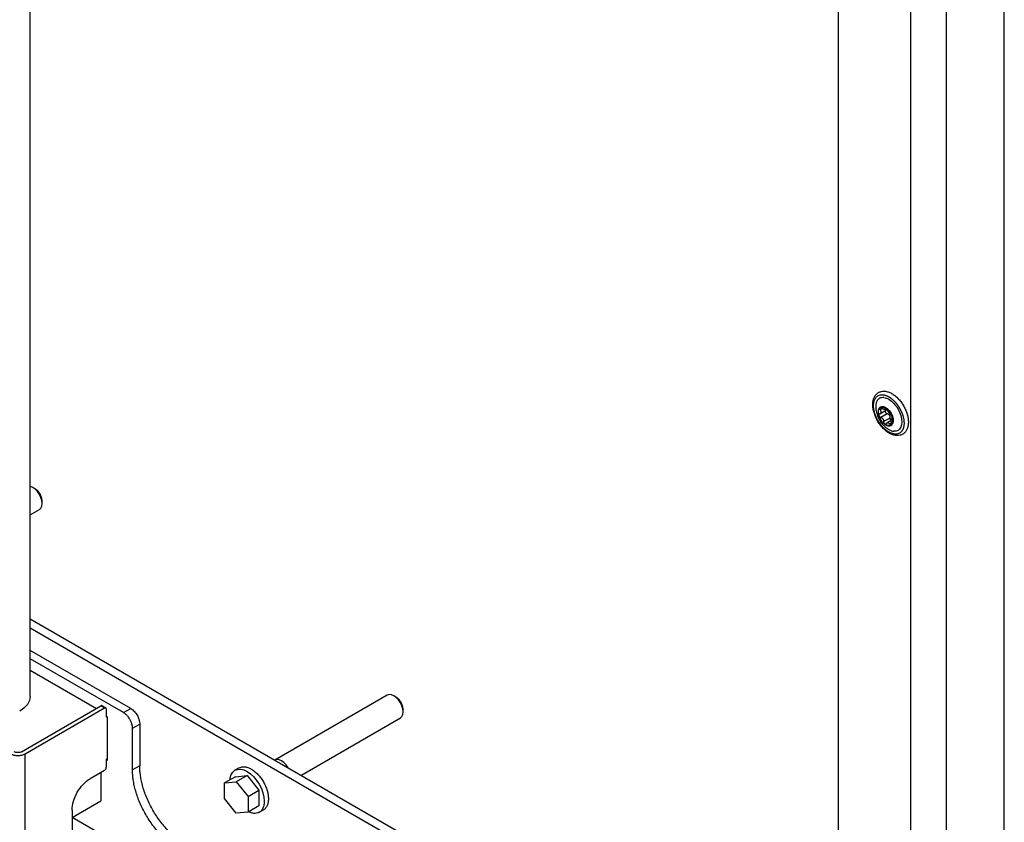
# Model space of a CAD drawing. Header units: millimetres. Extents: x -3787 to 418, y -511 to 3927.
# Tile 82 of 87: x -38 to 348, y 2975 to 3290. Entities that reach past the tile are written whole.
import ezdxf

# ---------------------------------------------------------------- set-up
doc = ezdxf.new("R2010")
doc.units = ezdxf.units.MM

msp = doc.modelspace()

# ---------------------------------------------------------------- linework, layer by layer
at = {"color": 7, "linetype": 'Continuous', "lineweight": 25}
for p, q in [((-33.71, 3024.72), (-33.71, 3581.69)), ((347.92, 2084.3), (347.92, 3495.28)), ((311.15, 3484.67), (311.15, 2805.82)), ((325.29, 2065.52), (325.29, 3484.67)), ((282.87, 3458.54), (282.87, 2799.17)), ((299.2, 3135.48), (301.8, 3136.98)), ((299.4, 3138.08), (299.33, 3138.03)), ((301.04, 3137.18), (301.64, 3137.53)), ((301.75, 3136.97), (301.91, 3137.07)), ((302.02, 3135.48), (299.5, 3134.03)), ((300.64, 3132.36), (303.15, 3133.82)), ((304.53, 3133.34), (301.94, 3131.84)), ((303.96, 3133.64), (303.78, 3133.53)), ((303.46, 3130.87), (303.54, 3130.92)), ((-31.79, 3106.11), (-32.64, 3106.6)), ((-29, 3100.29), (-29, 3101.28)), ((-33.71, 3095.84), (-30.07, 3097.94)), ((282.87, 2872.25), (-33.71, 3055.01)), ((-33.71, 3051.58), (282.87, 2868.82)), ((5.68, 3020.02), (-33.71, 3042.76)), ((2.85, 3018.39), (-33.71, 3039.49)), ((-33.71, 3035), (-7.76, 3020.02)), ((106.2, 3025.22), (62.16, 2999.79)), ((109.63, 3024.47), (108.78, 3024.96)), ((-37.1, 3003.08), (-5.99, 3021.04)), ((-5.99, 3021.04), (-4.57, 3020.23)), ((-4.07, 3020.28), (-5.49, 3021.09)), ((-35.69, 3002.27), (-4.57, 3020.23)), ((-3.87, 3019.82), (-3.87, 3016.96)), ((-3.87, 3016.96), (-3.51, 3016.76)), ((-3.87, 3016.96), (-3.87, 3016.55)), ((-3.51, 3016.76), (-3.87, 3016.55)), ((-3.51, 3016.76), (-3.51, 2999.61)), ((2.85, 3018.39), (5.68, 3020.02)), ((112.42, 3018.65), (112.42, 3019.63)), ((6.39, 3012.27), (9.22, 3013.9)), ((9.22, 3013.9), (9.22, 2997.57)), ((72.35, 2993.78), (111.35, 3016.3)), ((6.39, 2995.94), (6.39, 3012.27)), ((-3.87, 3000.22), (-3.51, 3000.43)), ((-3.87, 3000.22), (-3.87, 2999.81)), ((-3.87, 2999.81), (-3.87, 2996.96)), ((-3.51, 2999.61), (-3.87, 2999.81)), ((9.22, 2997.57), (6.39, 2995.94)), ((-4.57, 2995.73), (-10.23, 2992.47)), ((-5.99, 2994.91), (-5.99, 2983.89)), ((46.69, 2993.29), (42.45, 2990.84)), ((48.17, 2996.74), (46.54, 2995.8)), ((46.69, 2993.29), (51.29, 2993.7)), ((51.29, 2993.7), (47.05, 2991.25)), ((51.29, 2993.7), (55.88, 2987.98)), ((42.45, 2990.84), (47.05, 2991.25)), ((42.45, 2984.71), (42.45, 2990.84)), ((47.05, 2991.25), (51.64, 2985.53)), ((51.64, 2985.53), (55.88, 2987.98)), ((51.64, 2985.53), (51.64, 2979.4)), ((55.88, 2987.98), (55.88, 2981.85)), ((-17.3, 2977.36), (-5.99, 2983.89)), ((47.05, 2978.99), (42.45, 2984.71)), ((55.88, 2981.85), (51.64, 2979.4)), ((-17.3, 2980.22), (-17.3, 2938.15)), ((51.64, 2979.4), (47.05, 2978.99)), ((56.04, 2979.34), (57.67, 2980.28)), ((-17.21, 2977.41), (282.87, 2804.18))]:
    msp.add_line(p, q, dxfattribs=at)
at = {"color": 8, "linetype": 'Continuous', "lineweight": 25}
for p, q in [((300.13, 3137.46), (299.27, 3136.96)), ((301.43, 3137.54), (301.26, 3137.45)), ((303.04, 3131.44), (303.75, 3131.85)), ((-35.69, 2937.42), (-35.69, 3002.27))]:
    msp.add_line(p, q, dxfattribs=at)
at = {"color": 7, "linetype": 'Continuous', "lineweight": 25, "flags": 128}
for points in [[(299.4, 3138.08), (299.61, 3138.17), (300.35, 3138.26)], [(300.35, 3138.26), (301.2, 3138.01), (302.07, 3137.46), (302.89, 3136.63), (303.58, 3135.62), (304.08, 3134.51), (304.35, 3133.4), (304.37, 3132.38), (304.13, 3131.55), (303.65, 3130.99), (303.54, 3130.92)], [(-30.07, 3097.94), (-30.07, 3097.94), (-29.49, 3098.47), (-29.13, 3099.28), (-29, 3100.29), (-29.13, 3101.45), (-29.49, 3102.68), (-30.07, 3103.88), (-30.82, 3104.99), (-31.7, 3105.91), (-32.64, 3106.6), (-33.59, 3107), (-33.71, 3107.03)], [(111.35, 3016.3), (111.35, 3016.3), (111.93, 3016.83), (112.29, 3017.64), (112.42, 3018.65), (112.29, 3019.81), (111.93, 3021.04), (111.35, 3022.24), (110.6, 3023.35), (109.72, 3024.27), (108.78, 3024.96), (107.83, 3025.36), (106.96, 3025.45), (106.2, 3025.22)], [(67.39, 2996.69), (67.31, 2996.82), (66.56, 2997.92), (65.68, 2998.85), (64.74, 2999.54), (63.8, 2999.94), (62.92, 3000.03), (62.16, 2999.79)], [(44.63, 2992.09), (44.7, 2992.88), (45.08, 2994.12), (45.7, 2995.1), (46.54, 2995.8), (47.56, 2996.17), (48.72, 2996.22), (49.98, 2995.93), (51.29, 2995.33), (52.6, 2994.42), (53.86, 2993.25), (55.02, 2991.86), (56.04, 2990.31), (56.87, 2988.65), (57.49, 2986.95), (57.88, 2985.28), (58.01, 2983.69), (58.01, 2983.69)]]:
    msp.add_lwpolyline(points, dxfattribs=at)
at = {"color": 7, "linetype": 'Continuous', "lineweight": 25}
for points, knots in [([(296.4, 3139.04), (296.4, 3138.78), (296.42, 3138.02), (296.64, 3136.7), (297.11, 3135.1), (297.78, 3133.52), (298.64, 3132.01), (299.65, 3130.62), (300.78, 3129.38), (302, 3128.35), (303.29, 3127.56), (304.6, 3127.04), (305.89, 3126.83), (307.1, 3126.95), (308.17, 3127.39), (309.04, 3128.1), (309.7, 3129.04), (310.14, 3130.16), (310.36, 3131.47), (310.35, 3132.93), (310.11, 3134.49), (309.64, 3136.09), (308.97, 3137.66), (308.11, 3139.18), (307.1, 3140.57), (305.97, 3141.81), (304.75, 3142.84), (303.46, 3143.63), (302.15, 3144.15), (300.86, 3144.36), (299.65, 3144.24), (298.58, 3143.8), (297.71, 3143.09), (297.05, 3142.16), (296.61, 3141.03), (296.42, 3139.96), (296.4, 3139.27), (296.4, 3139.04)], [0, 0, 0, 0, 0.015997, 0.045991, 0.075915, 0.10576, 0.135566, 0.165394, 0.195294, 0.225336, 0.255584, 0.286043, 0.316429, 0.346094, 0.374511, 0.40199, 0.429302, 0.457242, 0.4862, 0.515907, 0.545881, 0.575805, 0.605651, 0.635456, 0.665284, 0.695184, 0.725225, 0.755472, 0.785931, 0.816319, 0.845986, 0.874407, 0.901889, 0.9292, 0.957137, 0.986091, 1, 1, 1, 1]), ([(304.95, 3127.49), (304.88, 3127.5), (304.76, 3127.51), (304.56, 3127.55), (304.37, 3127.59), (304.17, 3127.64), (303.98, 3127.7), (303.78, 3127.77), (303.57, 3127.84), (303.37, 3127.93), (303.17, 3128.02), (302.97, 3128.12), (302.76, 3128.23), (302.56, 3128.35), (302.35, 3128.48), (302.15, 3128.61), (301.95, 3128.75), (301.75, 3128.9), (301.54, 3129.06), (301.34, 3129.22), (301.15, 3129.39), (300.95, 3129.57), (300.76, 3129.75), (300.56, 3129.94), (300.37, 3130.14), (300.19, 3130.34), (300, 3130.55), (299.82, 3130.76), (299.64, 3130.98), (299.47, 3131.2), (299.3, 3131.43), (299.13, 3131.66), (298.97, 3131.9), (298.81, 3132.14), (298.66, 3132.38), (298.51, 3132.63), (298.36, 3132.88), (298.22, 3133.13), (298.09, 3133.39), (297.96, 3133.64), (297.84, 3133.9), (297.72, 3134.16), (297.61, 3134.43), (297.5, 3134.69), (297.4, 3134.95), (297.31, 3135.21), (297.22, 3135.48), (297.12, 3135.81), (297.01, 3136.22), (296.9, 3136.69), (296.81, 3137.16), (296.75, 3137.61), (296.71, 3138.06), (296.69, 3138.39), (296.69, 3138.81), (296.71, 3139.37), (296.81, 3139.99), (296.94, 3140.48), (297.13, 3141.04), (297.46, 3141.63), (298.07, 3142.31), (298.77, 3142.72), (299.42, 3142.87), (299.79, 3142.9), (299.99, 3142.9), (300.2, 3142.9), (300.33, 3142.89), (300.38, 3142.88)], [0, 0, 0, 0, 0.010873, 0.021747, 0.03262, 0.043493, 0.054367, 0.06524, 0.076113, 0.086986, 0.09786, 0.108733, 0.119606, 0.13048, 0.141353, 0.152226, 0.1631, 0.173973, 0.184846, 0.195719, 0.206593, 0.217466, 0.228339, 0.239213, 0.250086, 0.260959, 0.271833, 0.282706, 0.293579, 0.304452, 0.315326, 0.326199, 0.337072, 0.347946, 0.358819, 0.369692, 0.380566, 0.391439, 0.402312, 0.413186, 0.424059, 0.434932, 0.445805, 0.456679, 0.467552, 0.478425, 0.489299, 0.500172, 0.519963, 0.539755, 0.559557, 0.579359, 0.598589, 0.617754, 0.624917, 0.656163, 0.697525, 0.718216, 0.738157, 0.795314, 0.837, 0.909668, 0.95481, 0.962476, 0.977346, 0.991399, 1, 1, 1, 1]), ([(300.71, 3141.79), (300.14, 3141.76), (299.26, 3141.72), (298.4, 3141), (297.89, 3140.23), (297.61, 3139.23), (297.47, 3138.29), (297.6, 3137.65), (297.64, 3137.43)], [0, 0, 0, 0, 0.290956, 0.447583, 0.607534, 0.767485, 0.924111, 1, 1, 1, 1]), ([(300.38, 3142.88), (300.45, 3142.87), (300.57, 3142.86), (300.77, 3142.83), (300.96, 3142.79), (301.16, 3142.74), (301.35, 3142.68), (301.55, 3142.61), (301.76, 3142.53), (301.96, 3142.45), (302.16, 3142.35), (302.36, 3142.25), (302.57, 3142.14), (302.77, 3142.03), (302.98, 3141.9), (303.18, 3141.77), (303.38, 3141.62), (303.59, 3141.48), (303.79, 3141.32), (303.99, 3141.16), (304.18, 3140.98), (304.38, 3140.81), (304.58, 3140.62), (304.77, 3140.43), (304.96, 3140.24), (305.14, 3140.04), (305.33, 3139.83), (305.51, 3139.61), (305.69, 3139.4), (305.86, 3139.17), (306.03, 3138.95), (306.2, 3138.71), (306.36, 3138.48), (306.52, 3138.24), (306.67, 3137.99), (306.82, 3137.75), (306.97, 3137.5), (307.11, 3137.24), (307.24, 3136.99), (307.37, 3136.73), (307.49, 3136.47), (307.61, 3136.21), (307.72, 3135.95), (307.83, 3135.69), (307.93, 3135.42), (308.02, 3135.16), (308.11, 3134.9), (308.22, 3134.55), (308.33, 3134.11), (308.45, 3133.59), (308.54, 3133.08), (308.6, 3132.58), (308.64, 3132.09), (308.64, 3131.61), (308.62, 3131.15), (308.57, 3130.71), (308.5, 3130.29), (308.39, 3129.9), (308.26, 3129.53), (308.11, 3129.18), (307.92, 3128.86), (307.72, 3128.58), (307.49, 3128.32), (307.24, 3128.1), (306.96, 3127.9), (306.67, 3127.75), (306.35, 3127.62), (306.03, 3127.54), (305.68, 3127.48), (305.32, 3127.47), (305.07, 3127.48), (304.95, 3127.49)], [0, 0, 0, 0, 0.01087, 0.021741, 0.032611, 0.043481, 0.054352, 0.065222, 0.076093, 0.086963, 0.097833, 0.108704, 0.119574, 0.130444, 0.141315, 0.152185, 0.163055, 0.173926, 0.184796, 0.195666, 0.206537, 0.217407, 0.228278, 0.239148, 0.250018, 0.260889, 0.271759, 0.282629, 0.2935, 0.30437, 0.31524, 0.326111, 0.336981, 0.347851, 0.358722, 0.369592, 0.380463, 0.391333, 0.402203, 0.413074, 0.423944, 0.434814, 0.445685, 0.456555, 0.467425, 0.478296, 0.489166, 0.500036, 0.521774, 0.543512, 0.565249, 0.586987, 0.608724, 0.630462, 0.652199, 0.673937, 0.695674, 0.717412, 0.739149, 0.760887, 0.782625, 0.804362, 0.8261, 0.847837, 0.869575, 0.891312, 0.91305, 0.934787, 0.956525, 0.978262, 1, 1, 1, 1]), ([(300.71, 3141.79), (301.96, 3141.66), (303.38, 3140.85), (305.89, 3138.19), (306.88, 3136.46), (307.92, 3132.96), (307.92, 3131.33), (306.88, 3129.03), (305.88, 3128.46), (304.62, 3128.59)], [0, 0, 0, 0, 0.25, 0.25, 0.5, 0.5, 0.75, 0.75, 1, 1, 1, 1]), ([(297.6, 3137.43), (297.62, 3137.15), (297.67, 3136.5), (297.92, 3135.53), (298.32, 3134.33), (298.74, 3133.54), (298.99, 3133.06)], [0, 0, 0, 0, 0.185769, 0.424307, 0.652184, 1, 1, 1, 1]), ([(300.28, 3138.22), (299.92, 3138.25), (299.6, 3138.19), (299.06, 3137.88), (298.84, 3137.63), (298.55, 3136.98), (298.47, 3136.58), (298.47, 3135.7), (298.54, 3135.22), (298.84, 3134.23), (299.05, 3133.73), (299.59, 3132.79), (299.92, 3132.36), (300.62, 3131.61), (301.01, 3131.3), (301.77, 3130.86), (302.15, 3130.72), (302.51, 3130.69)], [0, 0, 0, 0, 0.125, 0.125, 0.25, 0.25, 0.375, 0.375, 0.5, 0.5, 0.625, 0.625, 0.75, 0.75, 0.875, 0.875, 1, 1, 1, 1]), ([(298.79, 3134.71), (298.61, 3135.34), (298.54, 3135.96), (298.67, 3137.01), (298.87, 3137.44), (299.16, 3137.72)], [0, 0, 0, 0, 0.5, 0.5, 1, 1, 1, 1]), ([(299.16, 3137.72), (299.15, 3137.7), (299.13, 3137.68), (299.1, 3137.63), (299.08, 3137.58), (299.07, 3137.52), (299.07, 3137.46), (299.07, 3137.38), (299.09, 3137.29), (299.13, 3137.19), (299.19, 3137.07), (299.25, 3137), (299.27, 3136.96)], [0, 0, 0, 0, 0.084084, 0.167114, 0.249666, 0.332343, 0.415764, 0.500551, 0.619332, 0.738029, 0.870001, 1, 1, 1, 1]), ([(299.27, 3136.96), (299.29, 3136.94), (299.33, 3136.88), (299.39, 3136.8), (299.43, 3136.72), (299.47, 3136.65), (299.53, 3136.53), (299.58, 3136.37), (299.61, 3136.16), (299.59, 3135.93), (299.5, 3135.74), (299.38, 3135.6), (299.25, 3135.5), (299.14, 3135.46), (299.08, 3135.43)], [0, 0, 0, 0, 0.046074, 0.09015, 0.132234, 0.172336, 0.210462, 0.318499, 0.420284, 0.562638, 0.709748, 0.796787, 0.893499, 1, 1, 1, 1]), ([(299.16, 3137.72), (299.46, 3137.99), (299.87, 3138.12), (300.77, 3138.03), (301.28, 3137.81), (301.76, 3137.46)], [0, 0, 0, 0, 0.5, 0.5, 1, 1, 1, 1]), ([(299.94, 3137.58), (299.91, 3137.6), (299.87, 3137.63), (299.79, 3137.68), (299.7, 3137.73), (299.6, 3137.76), (299.49, 3137.79), (299.37, 3137.8), (299.25, 3137.78), (299.19, 3137.74), (299.16, 3137.72)], [0, 0, 0, 0, 0.086738, 0.173874, 0.262412, 0.381161, 0.500077, 0.668064, 0.833077, 1, 1, 1, 1]), ([(300.83, 3137.18), (300.81, 3137.18), (300.76, 3137.19), (300.68, 3137.21), (300.59, 3137.23), (300.5, 3137.26), (300.39, 3137.31), (300.26, 3137.37), (300.1, 3137.46), (300, 3137.54), (299.94, 3137.58)], [0, 0, 0, 0, 0.0961362, 0.1940836, 0.2939364, 0.3957835, 0.4997088, 0.6515673, 0.8182871, 1, 1, 1, 1]), ([(302.51, 3130.69), (302.86, 3130.65), (303.19, 3130.72), (303.73, 3131.03), (303.95, 3131.28), (304.24, 3131.92), (304.32, 3132.32), (304.32, 3133.2), (304.24, 3133.69), (303.95, 3134.67), (303.73, 3135.17), (303.19, 3136.11), (302.87, 3136.55), (302.16, 3137.3), (301.78, 3137.61), (301.01, 3138.05), (300.63, 3138.18), (300.28, 3138.22)], [0, 0, 0, 0, 0.125, 0.125, 0.25, 0.25, 0.375, 0.375, 0.5, 0.5, 0.625, 0.625, 0.75, 0.75, 0.875, 0.875, 1, 1, 1, 1]), ([(301.26, 3137.45), (301.26, 3137.43), (301.25, 3137.39), (301.23, 3137.34), (301.2, 3137.29), (301.17, 3137.26), (301.12, 3137.22), (301.05, 3137.19), (300.95, 3137.17), (300.87, 3137.18), (300.83, 3137.18)], [0, 0, 0, 0, 0.110891, 0.216369, 0.316458, 0.411187, 0.50059, 0.672516, 0.838849, 1, 1, 1, 1]), ([(301.76, 3137.46), (301.74, 3137.47), (301.7, 3137.5), (301.64, 3137.54), (301.58, 3137.56), (301.52, 3137.58), (301.47, 3137.59), (301.42, 3137.6), (301.36, 3137.59), (301.32, 3137.56), (301.28, 3137.52), (301.27, 3137.47), (301.26, 3137.45)], [0, 0, 0, 0, 0.084084, 0.167114, 0.249666, 0.332343, 0.415764, 0.500551, 0.619332, 0.738029, 0.870001, 1, 1, 1, 1]), ([(301.41, 3136.75), (301.37, 3136.71), (301.3, 3136.62), (301.26, 3136.41), (301.3, 3136.17), (301.41, 3135.92), (301.58, 3135.71), (301.79, 3135.55), (301.94, 3135.5), (302.02, 3135.48)], [0, 0, 0, 0, 0.116078, 0.263705, 0.410595, 0.557602, 0.705301, 0.845444, 1, 1, 1, 1]), ([(301.76, 3137.46), (302.25, 3137.1), (302.72, 3136.61), (303.49, 3135.47), (303.8, 3134.82), (303.99, 3134.19)], [0, 0, 0, 0, 0.5, 0.5, 1, 1, 1, 1]), ([(302.35, 3136.66), (302.34, 3136.68), (302.32, 3136.73), (302.29, 3136.8), (302.25, 3136.89), (302.19, 3136.98), (302.11, 3137.1), (302.01, 3137.23), (301.89, 3137.36), (301.8, 3137.42), (301.76, 3137.46)], [0, 0, 0, 0, 0.086738, 0.173874, 0.262412, 0.381161, 0.500077, 0.668064, 0.833077, 1, 1, 1, 1]), ([(303.48, 3134.99), (303.46, 3135.01), (303.42, 3135.04), (303.35, 3135.1), (303.29, 3135.16), (303.23, 3135.22), (303.13, 3135.33), (303, 3135.49), (302.84, 3135.71), (302.68, 3135.95), (302.56, 3136.17), (302.47, 3136.35), (302.4, 3136.5), (302.36, 3136.6), (302.35, 3136.66)], [0, 0, 0, 0, 0.055463, 0.108219, 0.15828, 0.205661, 0.250379, 0.378158, 0.499894, 0.621702, 0.749594, 0.8256, 0.909047, 1, 1, 1, 1]), ([(299.08, 3135.43), (299.06, 3135.43), (299.02, 3135.41), (298.96, 3135.37), (298.9, 3135.32), (298.84, 3135.26), (298.79, 3135.16), (298.76, 3135.03), (298.76, 3134.88), (298.78, 3134.77), (298.79, 3134.71)], [0, 0, 0, 0, 0.086738, 0.173874, 0.262412, 0.381161, 0.500077, 0.668064, 0.833077, 1, 1, 1, 1]), ([(301.02, 3131.45), (300.54, 3131.8), (300.07, 3132.3), (299.29, 3133.44), (298.98, 3134.08), (298.79, 3134.71)], [0, 0, 0, 0, 0.5, 0.5, 1, 1, 1, 1]), ([(298.79, 3134.71), (298.8, 3134.69), (298.82, 3134.63), (298.86, 3134.55), (298.9, 3134.47), (298.95, 3134.4), (299.01, 3134.33), (299.08, 3134.26), (299.16, 3134.18), (299.27, 3134.11), (299.38, 3134.06), (299.46, 3134.04), (299.5, 3134.03)], [0, 0, 0, 0, 0.084084, 0.167114, 0.249666, 0.332343, 0.415763, 0.500551, 0.619331, 0.738029, 0.870001, 1, 1, 1, 1]), ([(298.99, 3133.06), (299.31, 3132.56), (299.77, 3131.84), (300.6, 3130.9), (301.3, 3130.22), (301.89, 3129.8), (302.15, 3129.61)], [0, 0, 0, 0, 0.37941, 0.535554, 0.795634, 1, 1, 1, 1]), ([(299.5, 3134.03), (299.54, 3134.02), (299.61, 3134), (299.71, 3133.97), (299.81, 3133.92), (299.89, 3133.88), (300.03, 3133.79), (300.2, 3133.66), (300.38, 3133.44), (300.51, 3133.19), (300.6, 3132.95), (300.63, 3132.74), (300.65, 3132.55), (300.64, 3132.43), (300.64, 3132.36)], [0, 0, 0, 0, 0.055463, 0.108219, 0.15828, 0.205661, 0.250379, 0.378158, 0.499894, 0.621702, 0.749594, 0.8256, 0.909047, 1, 1, 1, 1]), ([(300.64, 3132.36), (300.63, 3132.33), (300.63, 3132.28), (300.63, 3132.19), (300.65, 3132.08), (300.67, 3131.97), (300.72, 3131.83), (300.8, 3131.69), (300.9, 3131.55), (300.98, 3131.48), (301.02, 3131.45)], [0, 0, 0, 0, 0.086738, 0.173874, 0.262412, 0.381161, 0.500077, 0.668064, 0.833077, 1, 1, 1, 1]), ([(302.42, 3135.32), (302.39, 3135.34), (302.33, 3135.37), (302.23, 3135.42), (302.13, 3135.45), (302.06, 3135.47), (302.02, 3135.48)], [0, 0, 0, 0, 0.2275155, 0.4699707, 0.7274438, 1, 1, 1, 1]), ([(302.42, 3135.32), (302.58, 3135.2), (302.72, 3135.04), (302.97, 3134.68), (303.07, 3134.48), (303.13, 3134.28)], [0, 0, 0, 0, 0.5, 0.5, 1, 1, 1, 1]), ([(303.15, 3133.82), (303.16, 3133.85), (303.16, 3133.91), (303.16, 3134.01), (303.16, 3134.11), (303.15, 3134.19), (303.14, 3134.25), (303.13, 3134.28)], [0, 0, 0, 0, 0.219257, 0.428851, 0.628814, 0.819183, 1, 1, 1, 1]), ([(303.67, 3132.83), (303.63, 3132.85), (303.56, 3132.88), (303.44, 3132.98), (303.33, 3133.11), (303.24, 3133.27), (303.18, 3133.44), (303.15, 3133.63), (303.15, 3133.75), (303.15, 3133.82)], [0, 0, 0, 0, 0.1038, 0.253003, 0.402142, 0.539367, 0.684612, 0.838095, 1, 1, 1, 1]), ([(303.99, 3134.19), (303.98, 3134.22), (303.96, 3134.27), (303.93, 3134.36), (303.9, 3134.44), (303.86, 3134.52), (303.82, 3134.6), (303.76, 3134.68), (303.7, 3134.77), (303.63, 3134.86), (303.55, 3134.94), (303.51, 3134.98), (303.48, 3134.99)], [0, 0, 0, 0, 0.084084, 0.167114, 0.249666, 0.332343, 0.415764, 0.500551, 0.619332, 0.738029, 0.870001, 1, 1, 1, 1]), ([(303.71, 3132.06), (303.7, 3132.1), (303.68, 3132.18), (303.65, 3132.29), (303.63, 3132.41), (303.62, 3132.51), (303.6, 3132.67), (303.59, 3132.88), (303.61, 3133.11), (303.64, 3133.31), (303.7, 3133.44), (303.76, 3133.52), (303.82, 3133.57), (303.87, 3133.58), (303.9, 3133.59)], [0, 0, 0, 0, 0.055463, 0.108219, 0.15828, 0.205661, 0.250379, 0.378158, 0.499894, 0.621702, 0.749594, 0.8256, 0.909047, 1, 1, 1, 1]), ([(303.99, 3134.19), (304.18, 3133.56), (304.24, 3132.94), (304.11, 3131.89), (303.92, 3131.46), (303.62, 3131.19)], [0, 0, 0, 0, 0.5, 0.5, 1, 1, 1, 1]), ([(303.9, 3133.59), (303.91, 3133.59), (303.94, 3133.59), (303.97, 3133.61), (304, 3133.65), (304.02, 3133.7), (304.04, 3133.78), (304.05, 3133.89), (304.03, 3134.04), (304, 3134.14), (303.99, 3134.19)], [0, 0, 0, 0, 0.088673, 0.177747, 0.268293, 0.392295, 0.51654, 0.678897, 0.838585, 1, 1, 1, 1]), ([(301.02, 3131.45), (301.04, 3131.43), (301.08, 3131.41), (301.14, 3131.38), (301.2, 3131.35), (301.27, 3131.34), (301.31, 3131.34), (301.33, 3131.33)], [0, 0, 0, 0, 0.2006711, 0.3998019, 0.5985813, 0.7982342, 1, 1, 1, 1]), ([(301.33, 3131.33), (301.35, 3131.33), (301.38, 3131.34), (301.44, 3131.35), (301.49, 3131.36), (301.56, 3131.4), (301.64, 3131.46), (301.7, 3131.53), (301.72, 3131.57)], [0, 0, 0, 0, 0.118657, 0.236659, 0.354757, 0.473716, 0.739027, 1, 1, 1, 1]), ([(301.72, 3131.57), (301.74, 3131.6), (301.77, 3131.66), (301.83, 3131.73), (301.89, 3131.79), (301.95, 3131.84), (302.03, 3131.89), (302.13, 3131.94), (302.25, 3131.97), (302.34, 3131.97), (302.38, 3131.97)], [0, 0, 0, 0, 0.110891, 0.216369, 0.316458, 0.411187, 0.50059, 0.672516, 0.838849, 1, 1, 1, 1]), ([(302.16, 3129.62), (302.35, 3129.48), (303.19, 3128.88), (304, 3128.71), (304.62, 3128.59)], [0, 0, 0, 0, 0.233986, 1, 1, 1, 1]), ([(302.38, 3131.97), (302.4, 3131.96), (302.45, 3131.96), (302.52, 3131.94), (302.59, 3131.9), (302.67, 3131.86), (302.75, 3131.8), (302.84, 3131.71), (302.95, 3131.59), (303.01, 3131.49), (303.04, 3131.44)], [0, 0, 0, 0, 0.096136, 0.194084, 0.293936, 0.395784, 0.499709, 0.651567, 0.818287, 1, 1, 1, 1]), ([(303.04, 3131.44), (303.06, 3131.42), (303.08, 3131.37), (303.13, 3131.31), (303.18, 3131.26), (303.24, 3131.21), (303.32, 3131.15), (303.38, 3131.13), (303.41, 3131.13)], [0, 0, 0, 0, 0.1307103, 0.2612556, 0.3929021, 0.5269274, 0.7636413, 1, 1, 1, 1]), ([(303.41, 3131.13), (303.42, 3131.12), (303.45, 3131.12), (303.5, 3131.12), (303.54, 3131.14), (303.58, 3131.16), (303.61, 3131.18), (303.62, 3131.19)], [0, 0, 0, 0, 0.201766, 0.401419, 0.600198, 0.799329, 1, 1, 1, 1]), ([(303.62, 3131.19), (303.63, 3131.2), (303.66, 3131.23), (303.69, 3131.28), (303.72, 3131.33), (303.74, 3131.4), (303.75, 3131.47), (303.77, 3131.55), (303.77, 3131.66), (303.76, 3131.79), (303.75, 3131.92), (303.72, 3132.01), (303.71, 3132.06)], [0, 0, 0, 0, 0.084084, 0.167115, 0.249667, 0.332343, 0.415764, 0.500551, 0.619332, 0.738029, 0.870001, 1, 1, 1, 1]), ([(-29, 3101.27), (-29.05, 3101.72), (-29.13, 3102.61), (-29.78, 3104.05), (-30.7, 3105.33), (-31.43, 3105.85), (-31.8, 3106.11)], [0, 0, 0, 0, 0.250026, 0.500052, 0.750078, 1, 1, 1, 1]), ([(-33.71, 3024.72), (-33.71, 3023.66), (-34.07, 3022.6), (-35.47, 3020.65), (-36.51, 3019.75), (-37.81, 3019)], [0, 0, 0, 0, 0.5, 0.5, 1, 1, 1, 1]), ([(112.42, 3019.63), (112.38, 3020.08), (112.29, 3020.97), (111.65, 3022.41), (110.72, 3023.69), (109.99, 3024.21), (109.63, 3024.47)], [0, 0, 0, 0, 0.250026, 0.5000521, 0.7500781, 1, 1, 1, 1]), ([(-5.49, 3021.09), (-5.56, 3021.12), (-5.71, 3021.17), (-5.89, 3021.09), (-5.99, 3021.04)], [0, 0, 0, 0, 0.499949, 1, 1, 1, 1]), ([(-3.87, 3019.82), (-3.87, 3020.03), (-3.94, 3020.2), (-4.2, 3020.35), (-4.39, 3020.33), (-4.57, 3020.23)], [0, 0, 0, 0, 0.5, 0.5, 1, 1, 1, 1]), ([(6.39, 3012.27), (6.39, 3012.33), (6.39, 3012.46), (6.37, 3012.66), (6.35, 3012.86), (6.33, 3013.07), (6.29, 3013.27), (6.25, 3013.48), (6.2, 3013.7), (6.12, 3013.99), (6, 3014.37), (5.81, 3014.84), (5.6, 3015.3), (5.28, 3015.9), (4.9, 3016.48), (4.48, 3017), (4.16, 3017.35), (3.83, 3017.67), (3.5, 3017.95), (3.18, 3018.19), (2.96, 3018.32), (2.85, 3018.39)], [0, 0, 0, 0, 0.03024, 0.060281, 0.090188, 0.120031, 0.149875, 0.179789, 0.20984, 0.240094, 0.304385, 0.368744, 0.434403, 0.50013, 0.631342, 0.695633, 0.759991, 0.821708, 0.883493, 0.94173, 1, 1, 1, 1]), ([(5.68, 3020.02), (6.14, 3019.76), (6.61, 3019.38), (7.46, 3018.48), (7.85, 3017.95), (8.51, 3016.82), (8.77, 3016.21), (9.12, 3015.02), (9.22, 3014.43), (9.22, 3013.9)], [0, 0, 0, 0, 0.25, 0.25, 0.5, 0.5, 0.75, 0.75, 1, 1, 1, 1]), ([(-41.34, 3002.27), (-40.97, 3002.05), (-40.53, 3001.88), (-39.56, 3001.65), (-39.04, 3001.59), (-37.99, 3001.59), (-37.47, 3001.65), (-36.5, 3001.88), (-36.06, 3002.05), (-35.69, 3002.27)], [0, 0, 0, 0, 0.25, 0.25, 0.5, 0.5, 0.75, 0.75, 1, 1, 1, 1]), ([(-37.1, 3003.08), (-37.28, 3002.98), (-37.51, 3002.89), (-37.99, 3002.77), (-38.25, 3002.74), (-38.78, 3002.74), (-39.04, 3002.77), (-39.52, 3002.89), (-39.74, 3002.98), (-39.93, 3003.08)], [0, 0, 0, 0, 0.25, 0.25, 0.5, 0.5, 0.75, 0.75, 1, 1, 1, 1]), ([(26.89, 2966.95), (26.77, 2967.02), (26.53, 2967.16), (26.17, 2967.38), (25.82, 2967.61), (25.46, 2967.85), (25.1, 2968.09), (24.74, 2968.34), (24.39, 2968.6), (24.03, 2968.87), (23.23, 2969.49), (22, 2970.54), (20.35, 2972.14), (18.75, 2973.91), (17.19, 2975.86), (15.73, 2977.94), (14.37, 2980.13), (13.15, 2982.4), (12.08, 2984.71), (11.17, 2987.03), (10.44, 2989.31), (9.88, 2991.54), (9.57, 2993.25), (9.4, 2994.48), (9.32, 2995.27), (9.26, 2996.05), (9.22, 2996.82), (9.22, 2997.32), (9.22, 2997.57)], [0, 0, 0, 0, 0.012971, 0.025924, 0.038863, 0.051795, 0.064725, 0.077657, 0.090598, 0.103553, 0.116527, 0.178261, 0.240008, 0.304316, 0.368637, 0.434313, 0.500002, 0.565678, 0.631368, 0.695675, 0.759996, 0.82173, 0.883478, 0.906811, 0.930099, 0.953372, 0.976662, 1, 1, 1, 1]), ([(48.17, 2996.73), (48.49, 2996.88), (49.15, 2997.18), (50.33, 2997.21), (51.6, 2996.93), (52.92, 2996.31), (54.23, 2995.4), (55.5, 2994.23), (56.67, 2992.83), (57.7, 2991.27), (58.54, 2989.6), (59.16, 2987.89), (59.56, 2986.2), (59.61, 2985.15), (59.63, 2984.63)], [0, 0, 0, 0, 0.083302, 0.166638, 0.249974, 0.33331, 0.416647, 0.499983, 0.583319, 0.666655, 0.749991, 0.833328, 0.916664, 1, 1, 1, 1]), ([(-4.57, 2995.73), (-4.39, 2995.84), (-4.2, 2996.03), (-3.94, 2996.49), (-3.87, 2996.74), (-3.87, 2996.96)], [0, 0, 0, 0, 0.5, 0.5, 1, 1, 1, 1]), ([(24.07, 2965.32), (23.95, 2965.39), (23.71, 2965.53), (23.35, 2965.75), (22.99, 2965.98), (22.63, 2966.21), (22.27, 2966.46), (21.91, 2966.71), (21.56, 2966.97), (21.2, 2967.24), (20.4, 2967.86), (19.17, 2968.91), (17.53, 2970.51), (15.92, 2972.28), (14.36, 2974.22), (12.9, 2976.3), (11.54, 2978.5), (10.32, 2980.77), (9.25, 2983.08), (8.34, 2985.4), (7.61, 2987.68), (7.05, 2989.9), (6.74, 2991.61), (6.57, 2992.85), (6.49, 2993.64), (6.43, 2994.42), (6.39, 2995.18), (6.39, 2995.69), (6.39, 2995.94)], [0, 0, 0, 0, 0.012971, 0.025924, 0.038863, 0.051795, 0.064725, 0.077657, 0.090598, 0.103553, 0.116527, 0.178261, 0.240008, 0.304316, 0.368637, 0.434313, 0.500002, 0.565678, 0.631368, 0.695675, 0.759996, 0.82173, 0.883478, 0.906811, 0.930099, 0.953372, 0.976662, 1, 1, 1, 1]), ([(-17.3, 2980.22), (-17.3, 2981.29), (-17.12, 2982.46), (-16.41, 2984.85), (-15.88, 2986.05), (-14.58, 2988.32), (-13.79, 2989.38), (-12.08, 2991.18), (-11.16, 2991.93), (-10.23, 2992.47)], [0, 0, 0, 0, 0.25, 0.25, 0.5, 0.5, 0.75, 0.75, 1, 1, 1, 1]), ([(58.01, 2983.69), (57.98, 2983.2), (57.93, 2982.21), (57.53, 2980.98), (56.91, 2979.98), (56.07, 2979.29), (55.05, 2978.91), (53.88, 2978.87), (52.8, 2979.08), (52.12, 2979.42), (51.88, 2979.54)], [0, 0, 0, 0, 0.13245, 0.2649, 0.397351, 0.529801, 0.662251, 0.794701, 0.927151, 1, 1, 1, 1]), ([(59.63, 2984.63), (59.61, 2984.14), (59.56, 2983.15), (59.16, 2981.91), (58.52, 2980.95), (58, 2980.41), (57.66, 2980.28), (57.66, 2980.28)], [0, 0, 0, 0, 0.249974, 0.499948, 0.749923, 0.999897, 1, 1, 1, 1])]:
    msp.add_open_spline(points, degree=3, knots=knots, dxfattribs=at)
for points in [[(302.47, 3130.83), (302.01, 3130.88), (301.51, 3131.09), (301.02, 3131.45)], [(303.62, 3131.19), (303.32, 3130.91), (302.92, 3130.79), (302.47, 3130.83)]]:
    msp.add_open_spline(points, degree=3, dxfattribs=at)

doc.saveas('drawing.dxf')
